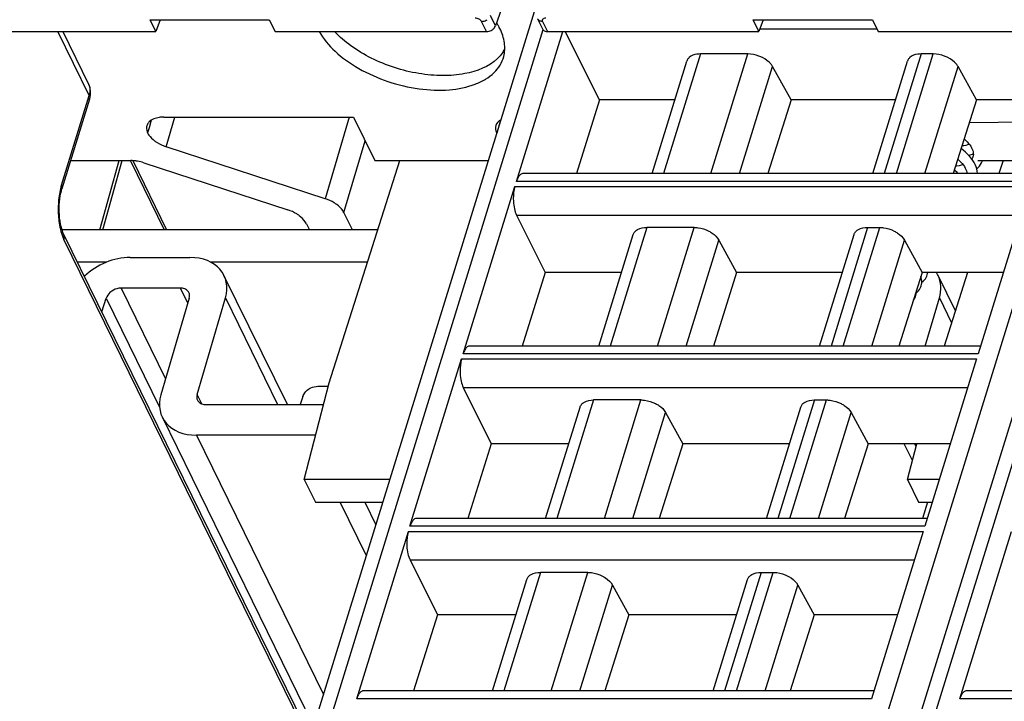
# Model space of a CAD drawing. Header units: millimetres. Extents: x 0 to 841, y 0 to 594.
# Tile 35 of 237: x 189 to 227, y 127 to 153. Entities that reach past the tile are written whole.
import ezdxf

# ---------------------------------------------------------------- set-up
doc = ezdxf.new("R2010")
doc.units = ezdxf.units.MM
doc.header["$LTSCALE"] = 46.255
doc.layers.get('0').update_dxf_attribs({"linetype": 'CONTINUOUS'})
doc.layers.add('1', color=7, linetype='CONTINUOUS')
doc.layers.add('452623_K12', color=7, linetype='CONTINUOUS')

msp = doc.modelspace()

# ---------------------------------------------------------------- linework, layer by layer
at = {"color": 7, "linetype": 'CONTINUOUS'}
for p, q in [((210.82231, 162.67817), (207.4145, 152.85612)), ((192.23306, 99.42039), (209.81898, 156.32843)), ((215.53591, 99.42039), (232.36969, 153.89452)), ((194.28775, 152.63002), (194.06545, 153.08303)), ((194.06545, 153.08303), (198.67075, 153.08303)), ((194.45442, 153.08303), (194.28775, 152.63002)), ((198.67075, 153.08303), (198.89305, 152.63002)), ((209.03062, 153.12372), (209.22347, 152.73072)), ((217.59059, 152.63002), (217.36829, 153.08303)), ((217.36829, 153.08303), (221.97359, 153.08303)), ((217.75726, 153.08303), (217.59059, 152.63002)), ((221.97359, 153.08303), (222.1959, 152.63002)), ((186.02335, 152.63002), (194.28775, 152.63002)), ((190.69474, 152.63002), (191.68875, 150.60445)), ((198.89305, 152.63002), (207.06452, 152.63002)), ((208.22044, 146.84429), (210.00836, 152.63002)), ((209.41912, 152.63002), (217.59059, 152.63002)), ((211.432, 149.9951), (210.0972, 152.63002)), ((217.63067, 152.73894), (222.14245, 152.73894)), ((222.1959, 152.63002), (230.5524, 152.63002)), ((213.46205, 147.147), (214.80504, 151.49291)), ((217.15847, 151.76549), (215.32889, 151.76549)), ((221.99108, 147.147), (223.33406, 151.49291)), ((224.32433, 151.76549), (223.85792, 151.76549)), ((218.8304, 149.9951), (218.11425, 151.28254)), ((225.99626, 149.9951), (225.2801, 151.28254)), ((191.7288, 150.01722), (190.65908, 146.55562)), ((211.432, 149.9951), (210.53496, 147.147)), ((214.34218, 149.9951), (211.432, 149.9951)), ((218.8304, 149.9951), (217.93233, 147.147)), ((222.8712, 149.9951), (218.8304, 149.9951)), ((225.99626, 149.9951), (225.09819, 147.147)), ((229.08932, 149.9951), (225.99626, 149.9951)), ((194.11247, 149.20924), (194.02858, 148.91597)), ((194.59155, 149.32589), (201.92549, 149.32589)), ((201.92549, 149.32589), (202.7491, 147.64755)), ((225.72079, 149.12149), (228.83074, 149.15834)), ((194.02858, 148.91597), (193.97089, 148.71426)), ((200.8294, 146.17788), (194.69051, 148.18591)), ((190.99652, 147.64755), (193.32642, 147.64755)), ((192.24542, 144.97462), (192.9881, 147.64755)), ((193.3947, 147.64581), (194.70554, 144.97462)), ((200.98623, 139.06305), (203.71894, 147.64755)), ((202.7491, 147.64755), (207.13638, 147.64755)), ((225.85871, 147.80241), (225.84986, 147.77706)), ((225.86615, 147.83191), (225.85775, 147.79929)), ((226.05194, 147.64755), (228.36387, 147.64755)), ((227.02173, 147.64755), (226.86239, 147.147)), ((193.82775, 147.56428), (199.38283, 145.74721)), ((228.20919, 147.147), (208.47421, 147.147)), ((206.16287, 140.18601), (208.15992, 146.64844)), ((228.05513, 146.64844), (226.05809, 140.18601)), ((201.88033, 144.97462), (201.55398, 145.63963)), ((208.22444, 145.54678), (209.33112, 143.32483)), ((202.86806, 144.97462), (190.66358, 144.97462)), ((200.10741, 145.20897), (200.22242, 144.97462)), ((215.08781, 145.06482), (213.25821, 145.06482)), ((221.78725, 145.06482), (222.25367, 145.06482)), ((190.72502, 144.81748), (190.72397, 144.81959)), ((200.25842, 125.39045), (190.72502, 144.81748)), ((211.40449, 140.48873), (212.73349, 144.78937)), ((216.04201, 144.57677), (216.72711, 143.32483)), ((219.93351, 140.48873), (221.26251, 144.78937)), ((223.20786, 144.57677), (223.89297, 143.32483)), ((193.29659, 143.90778), (195.60761, 143.90778)), ((192.37462, 143.72129), (191.26295, 143.72129)), ((202.46909, 143.72129), (196.41636, 143.72129)), ((199.36937, 138.22877), (196.92127, 143.21747)), ((209.33112, 143.32483), (208.43786, 140.48873)), ((212.28091, 143.32483), (209.33112, 143.32483)), ((216.72711, 143.32483), (215.83282, 140.48873)), ((220.80993, 143.32483), (216.72711, 143.32483)), ((223.89297, 143.32483), (222.99868, 140.48873)), ((227.02805, 143.32483), (223.89297, 143.32483)), ((225.17691, 141.85243), (224.50705, 143.21747)), ((225.64563, 143.32483), (224.74279, 140.48873)), ((195.23651, 142.72466), (192.94947, 142.72466)), ((192.20401, 141.80361), (192.37031, 142.33371)), ((195.57835, 142.33371), (194.48589, 138.60938)), ((195.88257, 138.61972), (196.97503, 142.34405)), ((224.01699, 140.48873), (224.56106, 142.34353)), ((226.15163, 140.48873), (206.41664, 140.48873)), ((204.10531, 133.52773), (206.10235, 139.99016)), ((225.99756, 139.99016), (224.00052, 133.52773)), ((200.02428, 135.33042), (200.98623, 139.06305)), ((200.54823, 138.93377), (200.95291, 138.93377)), ((206.16688, 138.8885), (207.24934, 136.71518)), ((199.96774, 138.54552), (199.86661, 138.22877)), ((196.2244, 138.22877), (200.77122, 138.22877)), ((209.34692, 133.83045), (210.67592, 138.13109)), ((213.03024, 138.40655), (211.20064, 138.40655)), ((217.87595, 133.83045), (219.20495, 138.13109)), ((219.72969, 138.40655), (220.1961, 138.40655)), ((200.38961, 125.81499), (194.53965, 137.73596)), ((213.98445, 137.91849), (214.64294, 136.71518)), ((221.1503, 137.91849), (221.80879, 136.71518)), ((200.46631, 137.04565), (195.85331, 137.04565)), ((207.24934, 136.71518), (206.34076, 133.83045)), ((210.23837, 136.71518), (207.24934, 136.71518)), ((214.64294, 136.71518), (213.73331, 133.83045)), ((218.7674, 136.71518), (214.64294, 136.71518)), ((221.80879, 136.71518), (220.89917, 133.83045)), ((224.98552, 136.71518), (221.80879, 136.71518)), ((223.51801, 136.0717), (223.20223, 136.71518)), ((223.32697, 135.33042), (223.68384, 136.71518)), ((203.3301, 135.33042), (200.02428, 135.33042)), ((200.02458, 135.33043), (200.45123, 134.46102)), ((223.32697, 135.33042), (223.75361, 134.46101)), ((224.55759, 135.33042), (223.32697, 135.33042)), ((200.45092, 134.46101), (203.06143, 134.46101)), ((202.42276, 132.39426), (201.40854, 134.46101)), ((202.3603, 134.46101), (202.79052, 133.58432)), ((223.75361, 134.46101), (224.28893, 134.46101)), ((224.09829, 134.46101), (223.90343, 133.83045)), ((224.09407, 133.83045), (204.35908, 133.83045)), ((202.04775, 126.86946), (204.04479, 133.33188)), ((223.94, 133.33188), (221.94296, 126.86946)), ((225.35059, 126.86946), (227.34763, 133.33188)), ((204.10932, 132.23022), (205.16755, 130.10553)), ((210.97268, 131.74827), (209.14308, 131.74827)), ((217.67213, 131.74827), (218.13854, 131.74827)), ((207.28936, 127.17217), (208.61836, 131.47281)), ((211.92688, 131.26022), (212.55876, 130.10553)), ((215.81838, 127.17217), (217.14738, 131.47281)), ((219.09274, 131.26022), (219.72462, 130.10553)), ((205.16755, 130.10553), (204.24366, 127.17217)), ((208.19584, 130.10553), (205.16755, 130.10553)), ((212.55876, 130.10553), (211.63381, 127.17217)), ((216.72486, 130.10553), (212.55876, 130.10553)), ((219.72462, 130.10553), (218.79966, 127.17217)), ((222.94298, 130.10553), (219.72462, 130.10553)), ((222.0365, 127.17217), (202.30152, 127.17217)), ((245.33935, 127.17217), (225.60436, 127.17217))]:
    msp.add_line(p, q, dxfattribs=at)
at = {"color": 9, "linetype": 'CONTINUOUS'}
for p, q in [((214.34416, 99.74675), (231.38895, 154.90369)), ((207.06452, 152.63002), (206.87271, 153.02089)), ((207.4145, 152.85612), (207.22034, 153.25178)), ((209.22731, 153.02089), (209.41912, 152.63002)), ((191.71162, 150.16484), (190.50189, 152.63002)), ((209.24608, 152.69628), (192.88344, 99.74675)), ((232.60291, 152.87096), (216.18629, 99.74675)), ((215.32889, 151.76549), (213.90167, 147.147)), ((215.73125, 147.147), (217.15847, 151.76549)), ((223.85792, 151.76549), (222.4307, 147.147)), ((222.89711, 147.147), (224.32433, 151.76549)), ((216.83627, 147.147), (218.11425, 151.28254)), ((224.00213, 147.147), (225.2801, 151.28254)), ((190.64223, 146.70429), (191.71162, 150.16484)), ((194.69051, 148.18591), (195.02656, 149.32589)), ((201.75737, 149.32589), (200.8294, 146.17788)), ((207.5994, 149.21397), (207.45781, 148.70438)), ((201.55398, 145.63963), (202.37225, 148.41548)), ((192.12888, 144.97462), (192.87156, 147.64755)), ((193.3074, 147.63821), (194.6145, 144.97462)), ((228.11565, 146.84429), (208.22044, 146.84429)), ((208.15992, 146.64844), (228.05513, 146.64844)), ((208.22444, 145.54678), (227.71469, 145.54678)), ((213.25823, 145.06482), (211.84411, 140.48873)), ((213.67369, 140.48873), (215.08781, 145.06482)), ((221.78725, 145.06482), (220.37313, 140.48873)), ((220.83954, 140.48873), (222.25367, 145.06482)), ((200.22116, 125.26987), (190.73668, 144.59721)), ((214.77871, 140.48873), (216.04201, 144.57677)), ((221.94456, 140.48873), (223.20786, 144.57677)), ((192.94947, 142.72466), (194.66661, 139.22549)), ((195.52224, 142.14241), (195.23651, 142.72466)), ((192.37031, 142.33371), (194.43475, 138.12682)), ((196.97503, 142.34405), (198.99452, 138.22877)), ((224.56106, 142.34353), (225.02942, 141.38912)), ((206.10235, 139.99016), (225.99756, 139.99016)), ((226.05809, 140.18601), (206.16287, 140.18601)), ((206.16688, 138.8885), (225.65712, 138.8885)), ((196.05996, 138.25824), (195.88257, 138.61972)), ((211.20067, 138.40655), (209.78654, 133.83045)), ((211.61613, 133.83045), (213.03025, 138.40655)), ((219.72969, 138.40655), (218.31557, 133.83045)), ((218.78198, 133.83045), (220.1961, 138.40655)), ((212.72114, 133.83045), (213.98445, 137.91849)), ((219.887, 133.83045), (221.1503, 137.91849)), ((195.85331, 137.04565), (200.76631, 127.03399)), ((223.60358, 136.71518), (223.65621, 136.60795)), ((224.00052, 133.52773), (204.10531, 133.52773)), ((204.04479, 133.33188), (223.94, 133.33188)), ((204.10932, 132.23022), (223.59956, 132.23022)), ((209.1431, 131.74827), (207.72898, 127.17217)), ((209.55856, 127.17217), (210.97268, 131.74827)), ((217.67213, 131.74827), (216.258, 127.17217)), ((216.72442, 127.17217), (218.13854, 131.74827)), ((210.66358, 127.17217), (211.92688, 131.26022)), ((217.82944, 127.17217), (219.09274, 131.26022)), ((221.94296, 126.86946), (202.04775, 126.86946)), ((245.2458, 126.86946), (225.35059, 126.86946))]:
    msp.add_line(p, q, dxfattribs=at)
at = {"color": 7, "linetype": 'CONTINUOUS'}
for points in [[(191.72799, 150.01621), (191.73347, 150.0345), (191.75156, 150.11086), (191.76232, 150.18811), (191.76574, 150.26563), (191.7618, 150.34272), (191.7505, 150.41873), (191.73191, 150.49298), (191.70613, 150.56473), (191.68663, 150.60765)], [(225.51933, 148.48261), (225.57972, 148.42784), (225.63622, 148.37096), (225.68679, 148.31406), (225.73162, 148.25705), (225.77044, 148.20038), (225.80313, 148.1444), (225.82977, 148.08902), (225.85004, 148.03498), (225.86391, 147.98255), (225.87144, 147.93112), (225.8723, 147.88072), (225.86615, 147.83191)], [(226.02893, 147.147), (226.0287, 147.16439), (226.01933, 147.24567), (226.00162, 147.32782), (225.97562, 147.41035), (225.9413, 147.49314), (225.89882, 147.57567), (225.84829, 147.65766), (225.78974, 147.73896), (225.72332, 147.81927), (225.64898, 147.89849), (225.56699, 147.9762), (225.4782, 148.05158), (225.40182, 148.10993)], [(225.71964, 148.27229), (225.71845, 148.27186), (225.65011, 148.25163), (225.5768, 148.23443), (225.4987, 148.22045), (225.43408, 148.21223)], [(225.27335, 147.70251), (225.33052, 147.65128), (225.38821, 147.59392), (225.44008, 147.53625), (225.48628, 147.47814), (225.52656, 147.4199), (225.56052, 147.36208), (225.58793, 147.30517), (225.60852, 147.24995), (225.62237, 147.19668), (225.62932, 147.147)], [(225.69299, 147.85159), (225.75432, 147.86608), (225.84292, 147.89234), (225.87192, 147.90287)], [(225.84986, 147.77706), (225.8295, 147.7348), (225.8119, 147.70819)], [(226.19255, 147.56579), (226.22297, 147.63295), (226.22808, 147.64755)], [(225.28887, 147.147), (225.24299, 147.18922), (225.15713, 147.26009), (225.13827, 147.27413)], [(225.47754, 147.48914), (225.4706, 147.48664), (225.399, 147.46594), (225.32165, 147.44846), (225.23892, 147.43452), (225.18695, 147.4285)], [(226.00169, 147.32753), (226.05652, 147.37871), (226.10914, 147.43801), (226.15451, 147.5005), (226.19255, 147.56579)], [(190.72404, 144.81963), (190.70095, 144.8707), (190.67582, 144.93635), (190.65064, 145.01507), (190.62695, 145.10507), (190.60556, 145.2055), (190.58713, 145.31532), (190.57248, 145.43176), (190.562, 145.55329), (190.55601, 145.67848), (190.55478, 145.80454), (190.55836, 145.92989), (190.56658, 146.05291), (190.57905, 146.17082), (190.59534, 146.28228), (190.61498, 146.38595), (190.63701, 146.47942), (190.65866, 146.55575)], [(223.88103, 142.92449), (223.88182, 142.9872), (223.87514, 143.05129), (223.86091, 143.11616), (223.84352, 143.16802)], [(223.88132, 142.94744), (223.88584, 142.95055), (223.93641, 142.99301), (223.98091, 143.03883), (224.01926, 143.08772), (224.0513, 143.13925), (224.07657, 143.19211), (224.09262, 143.23675)], [(224.09255, 143.23651), (224.10526, 143.28616), (224.11103, 143.32483)], [(223.67547, 142.54887), (223.71165, 142.57933), (223.75468, 142.62394), (223.79159, 142.67151), (223.82224, 142.72158), (223.84605, 142.77241), (223.85991, 142.81143)], [(223.85978, 142.81103), (223.87336, 142.86559), (223.88103, 142.92449)], [(223.55822, 142.26322), (223.58159, 142.29164), (223.61385, 142.34162), (223.63895, 142.39267), (223.65533, 142.43767)], [(223.65519, 142.43721), (223.66761, 142.48637), (223.67533, 142.5422)], [(223.67533, 142.5422), (223.67661, 142.60183), (223.67394, 142.63021)]]:
    msp.add_lwpolyline(points, dxfattribs=at)
for centre, radius, start, end in [((205.25859, 151.58184), 2.59823, 31.477454, 32.271798), ((205.3716, 151.65017), 2.46616, 28.721591, 31.494574), ((205.53456, 151.73962), 2.28027, 26.154663, 28.71834), ((206.60796, 152.56817), 1.31312, 328.089995, 332.210398), ((193.29192, 145.92935), 1.72049, 71.854158, 80.524157), ((223.55117, 142.74776), 1.06501, 26.169016, 32.856625), ((195.32326, 142.43302), 0.26938, 26.228497, 41.172843), ((196.13766, 138.52041), 0.26938, 206.228497, 221.172844)]:
    msp.add_arc(centre, radius, start, end, dxfattribs=at)
at = {"color": 9, "linetype": 'CONTINUOUS'}
for centre, radius, start, end in [((209.17142, 153.19192), 0.15627, 206.210623, 221.547049), ((191.22127, 150.3777), 0.51907, 22.751466, 25.875136), ((191.21619, 150.37556), 0.52458, 20.519499, 22.752165), ((191.56759, 150.06616), 0.168, 343.112439, 346.687197), ((193.50593, 145.86317), 2.98498, 166.333911, 171.843097), ((193.25936, 145.92309), 2.73124, 163.379927, 166.333215), ((192.28902, 145.33288), 1.71784, 201.363685, 205.356818)]:
    msp.add_arc(centre, radius, start, end, dxfattribs=at)
at = {"color": 7, "linetype": 'CONTINUOUS'}
for centre, major_axis, ratio, start_param, end_param in [((208.37911, 148.70419), (0.95565, -0.29547), 0.57239492, 2.63471914, 3.63653767), ((192.81778, 142.33028), (1.7891, 0.89399), 0.72647058, 0.96828336, 1.96824596), ((195.1288, 142.33028), (1.7891, 0.89399), 0.72647058, -0.59378632, 0.96828336), ((196.33212, 138.62315), (1.7891, 0.89399), 0.72647058, 2.54780634, 4.10987602)]:
    msp.add_ellipse(centre, major_axis=major_axis, ratio=ratio, start_param=start_param, end_param=end_param, dxfattribs=at)
at = {"color": 9, "linetype": 'CONTINUOUS'}
for points, knots in [([(206.87271, 153.02089), (206.85361, 153.06013), (206.772, 153.12147), (206.67838, 153.14519), (206.62753, 153.14519)], [0, 0, 0, 0, 0.46190477, 1, 1, 1, 1]), ([(206.87271, 153.02089), (206.89101, 153.02089), (206.96643, 153.02758), (207.03953, 153.05661), (207.0872, 153.08828)], [0, 0, 0, 0, 0.24220058, 1, 1, 1, 1]), ([(209.22731, 153.02089), (209.20995, 153.02089), (209.1476, 153.02588), (209.08463, 153.05429), (209.05446, 153.08827)], [0, 0, 0, 0, 0.27643949, 1, 1, 1, 1]), ([(209.35049, 153.14519), (209.32833, 153.14523), (209.28802, 153.14049), (209.23671, 153.11491), (209.21177, 153.06806), (209.2202, 153.0354), (209.22731, 153.02089)], [0, 0, 0, 0, 0.31096228, 0.5624428, 0.7733345, 1, 1, 1, 1]), ([(191.70749, 150.55944), (191.71869, 150.52952), (191.75409, 150.40084), (191.74167, 150.26124), (191.71158, 150.16484)], [0, 0, 0, 0, 0.24033642, 1, 1, 1, 1]), ([(191.71158, 150.16484), (191.7172, 150.15339), (191.73498, 150.1102), (191.7389, 150.06057), (191.73107, 150.02748)], [0, 0, 0, 0, 0.27273337, 1, 1, 1, 1]), ([(190.64223, 146.70429), (190.64828, 146.69196), (190.66715, 146.64557), (190.66956, 146.59162), (190.65898, 146.5568)], [0, 0, 0, 0, 0.27395002, 1, 1, 1, 1]), ([(190.55115, 146.2867), (190.52212, 146.08546), (190.50186, 145.68184), (190.54136, 145.27943), (190.58054, 145.08443)], [0, 0, 0, 0, 0.5054944, 1, 1, 1, 1]), ([(190.58054, 145.08443), (190.58742, 145.05017), (190.6156, 144.92225), (190.65415, 144.7965), (190.68922, 144.70709)], [0, 0, 0, 0, 0.26682087, 1, 1, 1, 1]), ([(190.73668, 144.5972), (190.74258, 144.61618), (190.75906, 144.68886), (190.74881, 144.7683), (190.72507, 144.81751)], [0, 0, 0, 0, 0.26670986, 1, 1, 1, 1])]:
    msp.add_open_spline(points, degree=3, knots=knots, dxfattribs=at)
at = {"color": 7, "linetype": 'CONTINUOUS'}
for points, knots in [([(200.59674, 152.62992), (200.75636, 152.34628), (201.22171, 151.80121), (202.13788, 151.15582), (203.24411, 150.66722), (204.43126, 150.38544), (205.58102, 150.33733), (206.45707, 150.50521), (207.02535, 150.77465), (207.35602, 151.02317), (207.59921, 151.32176), (207.69693, 151.55098), (207.72743, 151.66694)], [0, 0, 0, 0, 0.11677361, 0.25234035, 0.39945866, 0.54801354, 0.6875662, 0.80979492, 0.86333252, 0.9120269, 0.95697692, 1, 1, 1, 1]), ([(207.48877, 151.58952), (207.15239, 151.26982), (206.40199, 150.98664), (205.3498, 150.90647), (204.43007, 150.98921), (203.50081, 151.21696), (202.61612, 151.57453), (201.8328, 152.03951), (201.38462, 152.42416), (201.1948, 152.62949)], [0, 0, 0, 0, 0.20273857, 0.32719582, 0.4625769, 0.60354214, 0.74397618, 0.87783955, 1, 1, 1, 1]), ([(207.06452, 152.63002), (207.08282, 152.63002), (207.15834, 152.63626), (207.23157, 152.66491), (207.27971, 152.69601)], [0, 0, 0, 0, 0.24200572, 1, 1, 1, 1]), ([(207.27971, 152.69601), (207.29565, 152.70631), (207.35198, 152.74834), (207.39764, 152.80752), (207.4145, 152.85612)], [0, 0, 0, 0, 0.26949927, 1, 1, 1, 1]), ([(207.72743, 151.66694), (207.7719, 151.83601), (207.78799, 152.21545), (207.66668, 152.57086), (207.58135, 152.74475)], [0, 0, 0, 0, 0.474382, 1, 1, 1, 1]), ([(209.24696, 152.69601), (209.25221, 152.69015), (209.27604, 152.66722), (209.30627, 152.65149), (209.3301, 152.64359)], [0, 0, 0, 0, 0.23864209, 1, 1, 1, 1]), ([(207.72264, 151.87407), (207.70676, 151.84856), (207.63828, 151.74636), (207.55612, 151.65353), (207.48877, 151.58952)], [0, 0, 0, 0, 0.24436565, 1, 1, 1, 1]), ([(214.8901, 151.62602), (214.88007, 151.6166), (214.84353, 151.57821), (214.81659, 151.5304), (214.805, 151.49293)], [0, 0, 0, 0, 0.2596683, 1, 1, 1, 1]), ([(215.32889, 151.76549), (215.28438, 151.76549), (215.13051, 151.75596), (214.97083, 151.70182), (214.8901, 151.62602)], [0, 0, 0, 0, 0.28674265, 1, 1, 1, 1]), ([(217.72475, 151.62602), (217.68049, 151.64839), (217.50121, 151.72606), (217.30423, 151.76549), (217.15847, 151.76549)], [0, 0, 0, 0, 0.25386908, 1, 1, 1, 1]), ([(218.11425, 151.28254), (218.09535, 151.31651), (217.99412, 151.45993), (217.84586, 151.56482), (217.72475, 151.62602)], [0, 0, 0, 0, 0.22267824, 1, 1, 1, 1]), ([(223.41913, 151.62602), (223.4091, 151.6166), (223.37255, 151.57821), (223.34562, 151.5304), (223.33403, 151.49293)], [0, 0, 0, 0, 0.2596683, 1, 1, 1, 1]), ([(223.85792, 151.76549), (223.8134, 151.76549), (223.65954, 151.75596), (223.49985, 151.70182), (223.41913, 151.62602)], [0, 0, 0, 0, 0.28674265, 1, 1, 1, 1]), ([(224.8906, 151.62602), (224.84634, 151.64839), (224.66707, 151.72606), (224.47008, 151.76549), (224.32433, 151.76549)], [0, 0, 0, 0, 0.25386908, 1, 1, 1, 1]), ([(225.2801, 151.28254), (225.26121, 151.31651), (225.15998, 151.45993), (225.01172, 151.56482), (224.8906, 151.62602)], [0, 0, 0, 0, 0.22267824, 1, 1, 1, 1]), ([(194.02967, 149.14387), (194.01875, 149.13285), (193.97907, 149.08809), (193.95047, 149.03324), (193.93861, 148.99059)], [0, 0, 0, 0, 0.25949708, 1, 1, 1, 1]), ([(194.59155, 149.32589), (194.5335, 149.32589), (194.33638, 149.31375), (194.1291, 149.2442), (194.02967, 149.14387)], [0, 0, 0, 0, 0.29127624, 1, 1, 1, 1]), ([(193.93861, 148.99059), (193.93267, 148.96922), (193.91662, 148.87606), (193.94053, 148.77926), (193.97089, 148.71426)], [0, 0, 0, 0, 0.23615593, 1, 1, 1, 1]), ([(193.97089, 148.71426), (193.98492, 148.687), (194.0563, 148.57118), (194.15753, 148.47599), (194.2418, 148.41339)], [0, 0, 0, 0, 0.22604659, 1, 1, 1, 1]), ([(194.2418, 148.41339), (194.27412, 148.38939), (194.41375, 148.29552), (194.569, 148.22565), (194.69051, 148.18591)], [0, 0, 0, 0, 0.23946959, 1, 1, 1, 1]), ([(193.57517, 147.62637), (193.55416, 147.62986), (193.47177, 147.64191), (193.38839, 147.64755), (193.32642, 147.64755)], [0, 0, 0, 0, 0.25576575, 1, 1, 1, 1]), ([(208.37477, 147.10959), (208.33926, 147.08203), (208.2757, 146.99667), (208.23769, 146.90011), (208.22044, 146.84429)], [0, 0, 0, 0, 0.43482843, 1, 1, 1, 1]), ([(208.15992, 146.64844), (208.14694, 146.60645), (208.10165, 146.41953), (208.09224, 146.22488), (208.1009, 146.07703)], [0, 0, 0, 0, 0.22881463, 1, 1, 1, 1]), ([(201.27811, 145.95039), (201.24579, 145.9744), (201.10616, 146.06826), (200.95091, 146.13813), (200.8294, 146.17788)], [0, 0, 0, 0, 0.23946941, 1, 1, 1, 1]), ([(208.1009, 146.07703), (208.10664, 145.97907), (208.1309, 145.79769), (208.1869, 145.62215), (208.22444, 145.54678)], [0, 0, 0, 0, 0.53816872, 1, 1, 1, 1]), ([(199.83154, 145.51973), (199.79922, 145.54373), (199.65959, 145.6376), (199.50434, 145.70747), (199.38283, 145.74721)], [0, 0, 0, 0, 0.23946961, 1, 1, 1, 1]), ([(201.55398, 145.63963), (201.54017, 145.66779), (201.46861, 145.78783), (201.36474, 145.88604), (201.27811, 145.95039)], [0, 0, 0, 0, 0.22519123, 1, 1, 1, 1]), ([(200.10741, 145.20897), (200.0936, 145.23713), (200.02203, 145.35717), (199.91817, 145.45538), (199.83154, 145.51973)], [0, 0, 0, 0, 0.22519149, 1, 1, 1, 1]), ([(212.81898, 144.92388), (212.84365, 144.94721), (212.97225, 145.03837), (213.13623, 145.06482), (213.25821, 145.06482)], [0, 0, 0, 0, 0.21777869, 1, 1, 1, 1]), ([(215.08781, 145.06482), (215.13509, 145.06482), (215.33029, 145.05145), (215.5218, 144.99131), (215.65364, 144.92387)], [0, 0, 0, 0, 0.24204309, 1, 1, 1, 1]), ([(221.348, 144.92388), (221.37267, 144.94721), (221.50127, 145.03837), (221.66525, 145.06482), (221.78723, 145.06482)], [0, 0, 0, 0, 0.21777869, 1, 1, 1, 1]), ([(222.25366, 145.06482), (222.30095, 145.06482), (222.49615, 145.05145), (222.68765, 144.99131), (222.81949, 144.92387)], [0, 0, 0, 0, 0.24204309, 1, 1, 1, 1]), ([(212.73348, 144.78937), (212.74517, 144.8272), (212.77219, 144.87548), (212.80891, 144.91435), (212.81898, 144.92388)], [0, 0, 0, 0, 0.7407559, 1, 1, 1, 1]), ([(215.65364, 144.92387), (215.69658, 144.90191), (215.84699, 144.81371), (215.98121, 144.68788), (216.04202, 144.57675)], [0, 0, 0, 0, 0.27579327, 1, 1, 1, 1]), ([(221.2625, 144.78937), (221.2742, 144.8272), (221.30122, 144.87548), (221.33794, 144.91435), (221.348, 144.92388)], [0, 0, 0, 0, 0.7407559, 1, 1, 1, 1]), ([(222.81949, 144.92387), (222.86244, 144.90191), (223.01285, 144.81371), (223.14706, 144.68788), (223.20788, 144.57675)], [0, 0, 0, 0, 0.27579327, 1, 1, 1, 1]), ([(224.56034, 142.34073), (224.60369, 142.48849), (224.64559, 142.79027), (224.5705, 143.0882), (224.50701, 143.21745)], [0, 0, 0, 0, 0.51676364, 1, 1, 1, 1]), ([(192.94947, 142.72466), (192.91884, 142.72466), (192.79238, 142.71389), (192.6701, 142.66404), (192.59057, 142.61036)], [0, 0, 0, 0, 0.24201817, 1, 1, 1, 1]), ([(195.52603, 142.61036), (195.49323, 142.64787), (195.40037, 142.70844), (195.29282, 142.72466), (195.23651, 142.72466)], [0, 0, 0, 0, 0.46945757, 1, 1, 1, 1]), ([(192.59057, 142.61036), (192.56413, 142.59251), (192.4705, 142.51935), (192.39639, 142.41685), (192.37031, 142.33371)], [0, 0, 0, 0, 0.26805109, 1, 1, 1, 1]), ([(195.57835, 142.33371), (195.58915, 142.37051), (195.5995, 142.44571), (195.58072, 142.51988), (195.5649, 142.55207)], [0, 0, 0, 0, 0.51672114, 1, 1, 1, 1]), ([(206.3172, 140.45131), (206.28169, 140.42375), (206.21814, 140.3384), (206.18012, 140.24183), (206.16287, 140.18601)], [0, 0, 0, 0, 0.43482843, 1, 1, 1, 1]), ([(206.10235, 139.99016), (206.08938, 139.94818), (206.04409, 139.76125), (206.03467, 139.5666), (206.04333, 139.41875)], [0, 0, 0, 0, 0.22881463, 1, 1, 1, 1]), ([(206.04333, 139.41875), (206.04907, 139.3208), (206.07334, 139.13941), (206.12934, 138.96387), (206.16688, 138.8885)], [0, 0, 0, 0, 0.53816872, 1, 1, 1, 1]), ([(200.18894, 138.82026), (200.21589, 138.83828), (200.32587, 138.901), (200.45408, 138.93377), (200.54823, 138.93377)], [0, 0, 0, 0, 0.25616496, 1, 1, 1, 1]), ([(195.88257, 138.61972), (195.87177, 138.58292), (195.86142, 138.50772), (195.8802, 138.43355), (195.89601, 138.40136)], [0, 0, 0, 0, 0.51672114, 1, 1, 1, 1]), ([(199.96774, 138.54552), (199.97613, 138.5718), (200.02445, 138.68111), (200.11308, 138.76952), (200.18894, 138.82026)], [0, 0, 0, 0, 0.23212098, 1, 1, 1, 1]), ([(195.93489, 138.34307), (195.96769, 138.30556), (196.06055, 138.24499), (196.1681, 138.22877), (196.2244, 138.22877)], [0, 0, 0, 0, 0.46945757, 1, 1, 1, 1]), ([(210.67592, 138.13109), (210.68761, 138.16892), (210.71463, 138.2172), (210.75135, 138.25607), (210.76142, 138.2656)], [0, 0, 0, 0, 0.7407559, 1, 1, 1, 1]), ([(210.76142, 138.2656), (210.78609, 138.28894), (210.91468, 138.38009), (211.07866, 138.40655), (211.20064, 138.40655)], [0, 0, 0, 0, 0.21777869, 1, 1, 1, 1]), ([(213.03024, 138.40655), (213.07753, 138.40655), (213.27273, 138.39317), (213.46423, 138.33303), (213.59607, 138.2656)], [0, 0, 0, 0, 0.24204309, 1, 1, 1, 1]), ([(213.59607, 138.2656), (213.63902, 138.24363), (213.78943, 138.15543), (213.92365, 138.0296), (213.98446, 137.91848)], [0, 0, 0, 0, 0.27579327, 1, 1, 1, 1]), ([(219.20494, 138.13109), (219.21663, 138.16892), (219.24365, 138.2172), (219.28037, 138.25607), (219.29044, 138.2656)], [0, 0, 0, 0, 0.7407559, 1, 1, 1, 1]), ([(219.29044, 138.2656), (219.31511, 138.28894), (219.44371, 138.38009), (219.60769, 138.40655), (219.72967, 138.40655)], [0, 0, 0, 0, 0.21777869, 1, 1, 1, 1]), ([(220.1961, 138.40655), (220.24338, 138.40655), (220.43858, 138.39317), (220.63009, 138.33303), (220.76193, 138.2656)], [0, 0, 0, 0, 0.24204309, 1, 1, 1, 1]), ([(220.76193, 138.2656), (220.80487, 138.24363), (220.95528, 138.15543), (221.0895, 138.0296), (221.15031, 137.91848)], [0, 0, 0, 0, 0.27579327, 1, 1, 1, 1]), ([(204.25964, 133.79304), (204.22413, 133.76547), (204.16057, 133.68012), (204.12256, 133.58356), (204.10531, 133.52773)], [0, 0, 0, 0, 0.43482843, 1, 1, 1, 1]), ([(204.04479, 133.33188), (204.03181, 133.2899), (203.98652, 133.10297), (203.97711, 132.90832), (203.98577, 132.76047)], [0, 0, 0, 0, 0.22881463, 1, 1, 1, 1]), ([(203.98577, 132.76047), (203.99151, 132.66252), (204.01577, 132.48113), (204.07178, 132.30559), (204.10932, 132.23022)], [0, 0, 0, 0, 0.53816872, 1, 1, 1, 1]), ([(208.70385, 131.60732), (208.72852, 131.63066), (208.85712, 131.72181), (209.0211, 131.74827), (209.14308, 131.74827)], [0, 0, 0, 0, 0.21777869, 1, 1, 1, 1]), ([(210.97268, 131.74827), (211.01997, 131.74827), (211.21516, 131.73489), (211.40667, 131.67475), (211.53851, 131.60732)], [0, 0, 0, 0, 0.24204309, 1, 1, 1, 1]), ([(217.23288, 131.60732), (217.25755, 131.63066), (217.38614, 131.72181), (217.55012, 131.74827), (217.6721, 131.74827)], [0, 0, 0, 0, 0.21777869, 1, 1, 1, 1]), ([(218.13853, 131.74827), (218.18582, 131.74827), (218.38102, 131.73489), (218.57252, 131.67475), (218.70436, 131.60732)], [0, 0, 0, 0, 0.24204309, 1, 1, 1, 1]), ([(208.61835, 131.47281), (208.63005, 131.51064), (208.65706, 131.55892), (208.69379, 131.59779), (208.70385, 131.60732)], [0, 0, 0, 0, 0.7407559, 1, 1, 1, 1]), ([(211.53851, 131.60732), (211.58146, 131.58535), (211.73186, 131.49715), (211.86608, 131.37132), (211.92689, 131.2602)], [0, 0, 0, 0, 0.27579327, 1, 1, 1, 1]), ([(217.14738, 131.47281), (217.15907, 131.51064), (217.18609, 131.55892), (217.22281, 131.59779), (217.23288, 131.60732)], [0, 0, 0, 0, 0.7407559, 1, 1, 1, 1]), ([(218.70436, 131.60732), (218.74731, 131.58535), (218.89772, 131.49715), (219.03194, 131.37132), (219.09275, 131.2602)], [0, 0, 0, 0, 0.27579327, 1, 1, 1, 1]), ([(202.20207, 127.13476), (202.16657, 127.10719), (202.10301, 127.02184), (202.065, 126.92528), (202.04775, 126.86946)], [0, 0, 0, 0, 0.43482843, 1, 1, 1, 1]), ([(225.50492, 127.13476), (225.46941, 127.10719), (225.40585, 127.02184), (225.36784, 126.92528), (225.35059, 126.86946)], [0, 0, 0, 0, 0.43482843, 1, 1, 1, 1])]:
    msp.add_open_spline(points, degree=3, knots=knots, dxfattribs=at)
for points in [[(209.22348, 152.73072), (209.22964, 152.71818), (209.23764, 152.70641), (209.24696, 152.69601)], [(209.3301, 152.64359), (209.35859, 152.63414), (209.38911, 152.63002), (209.41912, 152.63002)], [(208.42925, 147.13957), (208.40958, 147.13302), (208.39114, 147.1223), (208.37477, 147.10959)], [(208.47421, 147.14699), (208.45902, 147.14699), (208.44366, 147.14437), (208.42925, 147.13957)], [(206.37168, 140.48129), (206.35202, 140.47474), (206.33358, 140.46402), (206.3172, 140.45131)], [(206.41665, 140.48871), (206.40146, 140.48871), (206.3861, 140.4861), (206.37168, 140.48129)], [(204.31412, 133.82301), (204.29446, 133.81646), (204.27601, 133.80575), (204.25964, 133.79304)], [(204.35908, 133.83043), (204.34389, 133.83043), (204.32853, 133.82782), (204.31412, 133.82301)], [(202.25656, 127.16474), (202.23689, 127.15818), (202.21845, 127.14747), (202.20207, 127.13476)], [(202.30152, 127.17216), (202.28633, 127.17215), (202.27097, 127.16954), (202.25656, 127.16474)], [(225.5594, 127.16474), (225.53974, 127.15818), (225.52129, 127.14747), (225.50492, 127.13476)], [(225.60436, 127.17216), (225.58917, 127.17215), (225.57381, 127.16954), (225.5594, 127.16474)]]:
    msp.add_open_spline(points, degree=3, dxfattribs=at)
at = {"layer": '1', "color": 1, "linetype": 'CONTINUOUS'}
msp.add_line((223.51801, 136.0717), (223.20223, 136.71518), dxfattribs=at)
at = {"layer": '452623_K12', "color": 7, "linetype": 'CONTINUOUS'}
for p, q in [((192.37462, 143.72129), (191.26295, 143.72129)), ((202.46909, 143.72129), (196.41636, 143.72129))]:
    msp.add_line(p, q, dxfattribs=at)

doc.saveas('drawing.dxf')
